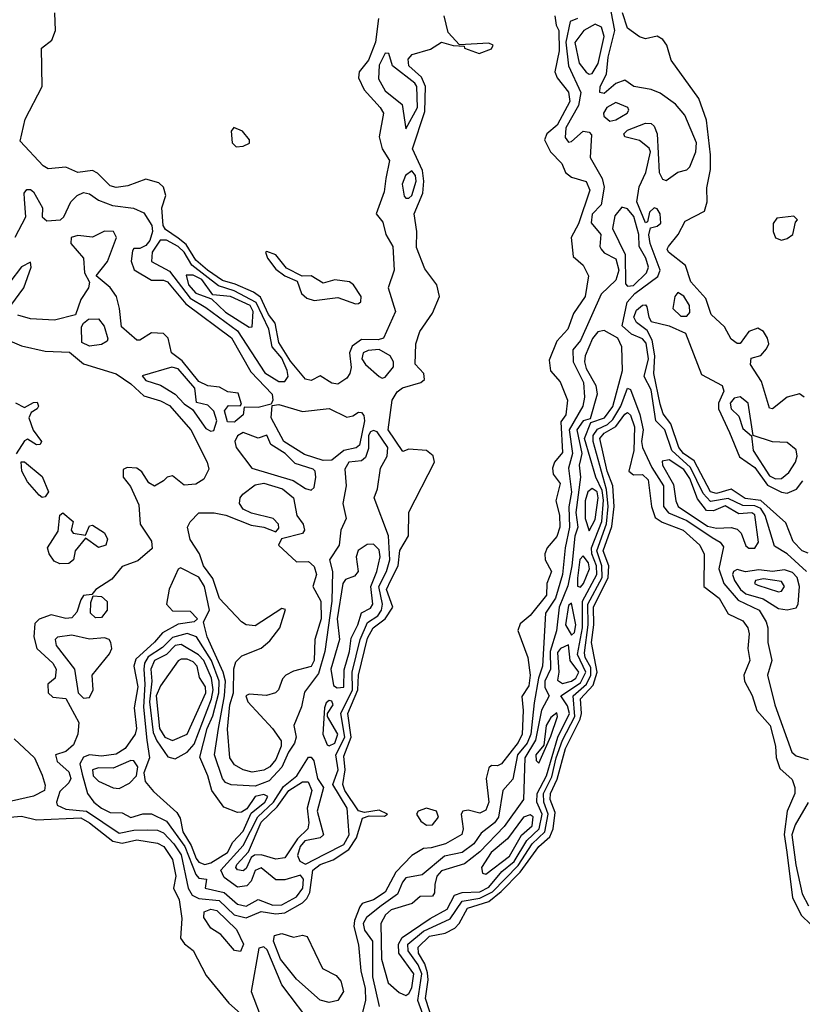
# Model space of a CAD drawing. Extents: x 2895860 to 3052244, y 542080 to 918683.
# Tile 96 of 133: x 2988559 to 2991206, y 826712 to 830041. Entities that reach past the tile are written whole.
import ezdxf

# ---------------------------------------------------------------- set-up
doc = ezdxf.new("R2010")
doc.units = 0

msp = doc.modelspace()

# ---------------------------------------------------------------- linework, layer by layer
at = {"layer": '0CON05XD'}
for points in [[(2991219.7, 828175), (2991155, 828234.8), (2991111.5, 828261.5), (2991079.7, 828365), (2991065, 828388.2), (2991045, 828398), (2991005, 828398.9), (2990955, 828421.9), (2990895, 828412.2), (2990870.8, 828439.2), (2990827.2, 828527.2), (2990764.8, 828585), (2990740.5, 828655), (2990710.2, 828685), (2990695, 828789.5), (2990670.7, 828835), (2990685.5, 828895), (2990677.2, 828947.2), (2990665, 828962.6), (2990627.9, 828977.9), (2990596.4, 829006.4), (2990613.3, 829086.7), (2990639.8, 829115), (2990717.3, 829172.7), (2990724.7, 829195), (2990691, 829285), (2990686.2, 829313.8), (2990692, 829338), (2990715, 829343.1), (2990727.1, 829352.9), (2990725.4, 829385), (2990715, 829401.4), (2990705, 829405.6), (2990689.3, 829390.7), (2990682.5, 829357.5), (2990675, 829354), (2990646.1, 829425), (2990654.1, 829475.9), (2990676.2, 829525), (2990692.2, 829595), (2990687.5, 829607.5), (2990655, 829632.8), (2990605.6, 829645), (2990602.1, 829655), (2990615, 829668.1), (2990675, 829691.9), (2990695, 829690.4), (2990705, 829681.9), (2990715.3, 829655), (2990721.8, 829525), (2990732.4, 829502.4), (2990745, 829497.5), (2990785, 829525.7), (2990815, 829534.2), (2990825, 829544.3), (2990845.2, 829594.8), (2990848, 829625), (2990808.9, 829718.9), (2990776.3, 829756.3), (2990725, 829792.9), (2990695, 829805.9), (2990636.1, 829816.1), (2990605, 829836.5), (2990575, 829826.2), (2990535, 829791.8), (2990520.6, 829795), (2990522, 829815), (2990542.9, 829857.1), (2990549.2, 829915), (2990571.6, 830005), (2990559, 830069)], [(2989772.8, 830045), (2989761.6, 829965), (2989738.3, 829905), (2989707.1, 829865), (2989704.2, 829845), (2989724, 829804), (2989778.2, 829745), (2989789.1, 829725), (2989774.8, 829645), (2989784.8, 829605), (2989809.8, 829565), (2989797.2, 829505), (2989791.1, 829458.9), (2989764.5, 829385), (2989787.1, 829357.1), (2989797.5, 829315), (2989820.5, 829275), (2989825.5, 829195), (2989805.3, 829135), (2989829.3, 829055), (2989789.6, 828965), (2989771.2, 828958.8), (2989715, 828959.5), (2989682.8, 828937.2), (2989674.7, 828915), (2989680, 828865), (2989675.7, 828845), (2989665, 828829.4), (2989635, 828808.7), (2989615, 828812.7), (2989575, 828837.3), (2989545, 828821.9), (2989525, 828826.2), (2989475, 828886.6), (2989435, 828950), (2989423.2, 829015), (2989399.9, 829045), (2989372.9, 829102.9), (2989349.7, 829119.7), (2989287.5, 829147.5), (2989245, 829159.6), (2989194.4, 829195), (2989155, 829228.8), (2989121.4, 829281.4), (2989095, 829302.7), (2989052.3, 829332.3), (2989043.7, 829345), (2989039, 829405), (2989053.5, 829446.5), (2989044.6, 829474.6), (2989029.8, 829489.8), (2988985, 829501.8), (2988925, 829480), (2988885, 829473.5), (2988865, 829480), (2988822.4, 829522.4), (2988805, 829531.6), (2988755, 829524.5), (2988715, 829542.8), (2988655, 829537.1), (2988637.8, 829547.8), (2988560.4, 829630.4), (2988577.7, 829705), (2988634.5, 829815), (2988632.6, 829945), (2988667.5, 829972.5), (2988679.8, 830005), (2988677.8, 830065)], [(2989325, 827004.8), (2989375, 827026), (2989425, 827018.1), (2989455, 827021), (2989514.9, 827055.1), (2989530.3, 827069.7), (2989539.5, 827090.5), (2989549.7, 827165), (2989575, 827184.3), (2989619.3, 827200.7), (2989671.9, 827235), (2989697.7, 827275), (2989718.3, 827341.7), (2989740.7, 827349.3), (2989792.2, 827347.8), (2989802.5, 827355), (2989775, 827368.2), (2989725, 827360), (2989705, 827366.7), (2989658.4, 827435), (2989651.6, 827455), (2989659.8, 827505), (2989655, 827551.2), (2989679.4, 827615), (2989668.8, 827695), (2989702.9, 827775), (2989705.2, 827825), (2989735, 827949.7), (2989754.8, 827985), (2989794.7, 828015.3), (2989820.2, 828055), (2989799.2, 828115), (2989814, 828146), (2989839.3, 828195), (2989843.9, 828246.1), (2989873.9, 828296.1), (2989874.4, 828375.6), (2989962, 828545), (2989957, 828567), (2989935, 828584.7), (2989875, 828588.6), (2989855, 828581.2), (2989805.5, 828655), (2989818.2, 828755), (2989835, 828782.5), (2989853.7, 828796.3), (2989915.3, 828814.7), (2989928.2, 828825), (2989925.3, 828845), (2989896.6, 828876.6), (2989899, 828945), (2989912.5, 828987.5), (2989955, 829048.9), (2989979, 829105), (2989969.6, 829145), (2989928.6, 829198.6), (2989901.1, 829271.1), (2989901.6, 829325), (2989893.4, 829385), (2989921.8, 829455), (2989926, 829495), (2989921, 829531), (2989887, 829605), (2989928.7, 829731.3), (2989931.3, 829815), (2989917.5, 829847.5), (2989874.8, 829885), (2989872.5, 829907.5), (2989886.2, 829923.8), (2989948.2, 829941.8), (2989985, 829965.5), (2990025, 829953.8), (2990061.7, 829951.7), (2990063.3, 829945), (2990112.6, 829927.4), (2990155, 829943.1), (2990160, 829955), (2990145, 829961.9), (2990046.1, 829956.1), (2990007.7, 829997.7), (2989994.8, 830055)], [(2990369, 830055), (2990373.2, 830023.2), (2990381.7, 830005), (2990383.7, 829936.3), (2990368.7, 829865), (2990376.7, 829845), (2990415, 829796.2), (2990419.5, 829765), (2990376.6, 829685), (2990341.9, 829655), (2990334.3, 829635), (2990353.8, 829595), (2990392.5, 829555), (2990405, 829524.4), (2990425, 829508.8), (2990475, 829494.5), (2990487.5, 829465), (2990448.8, 829351.2), (2990423.7, 829305), (2990430.9, 829240.9), (2990465, 829211.4), (2990482.5, 829175), (2990470.9, 829105), (2990431.7, 829048.3), (2990412.5, 828995), (2990375.8, 828954.2), (2990349.5, 828890.5), (2990353.8, 828853.8), (2990386.5, 828816.5), (2990412, 828755), (2990405.4, 828705), (2990388.8, 828681.2), (2990395, 828577.5), (2990367.2, 828545), (2990360.3, 828525), (2990363.6, 828505), (2990386.7, 828473.3), (2990372.1, 828415), (2990385, 828366.2), (2990385.6, 828325), (2990375.7, 828294.3), (2990343.3, 828255), (2990334.5, 828235), (2990336.1, 828215), (2990357.2, 828175), (2990341.2, 828135), (2990341, 828095), (2990285, 828026.7), (2990251.9, 827998.1), (2990244, 827976), (2990277, 827885), (2990285.6, 827825), (2990281.3, 827788.7), (2990256.9, 827753.1), (2990261.7, 827705), (2990258.1, 827625), (2990245, 827597.6), (2990188.6, 827525), (2990175, 827518.6), (2990155, 827520), (2990145, 827511.2), (2990136.4, 827475), (2990145.3, 827395.3), (2990135, 827368.1), (2990115, 827358.5), (2990075, 827368.8), (2990058, 827365), (2990051.5, 827355), (2990058.7, 827305), (2990053.9, 827286.1), (2989998.9, 827255), (2989950.5, 827240.5), (2989925, 827238.6), (2989885, 827215.4), (2989831.3, 827158.7), (2989795, 827090.8), (2989755, 827064.8), (2989717.2, 827052.8), (2989709, 827041), (2989690.7, 826995), (2989689.1, 826975), (2989705, 826912.5), (2989712, 826825), (2989727.5, 826765), (2989728.2, 826725), (2989718.6, 826685)], [(2990445, 830045.4), (2990420, 830035), (2990405.4, 829965), (2990414.4, 829885), (2990457.1, 829795), (2990448.6, 829751.4), (2990405.4, 829675.4), (2990403.4, 829643.4), (2990415, 829627.1), (2990425, 829629.4), (2990465, 829664.6), (2990485, 829660.8), (2990492.6, 829652.6), (2990487.8, 829575), (2990528.9, 829505), (2990535.2, 829475), (2990525.9, 829415), (2990495, 829384.3), (2990491.8, 829355), (2990524.6, 829315), (2990520.8, 829275), (2990525.4, 829265), (2990535, 829253.5), (2990575, 829232.7), (2990585.3, 829195), (2990575, 829160.4), (2990525, 829112.9), (2990455, 828956.5), (2990429.5, 828925), (2990431, 828885), (2990465.6, 828815), (2990469.5, 828765), (2990463.3, 828735), (2990417, 828655), (2990428.2, 828575), (2990414.8, 828525), (2990425, 828444.2), (2990415.9, 828394.1), (2990418, 828325), (2990403.6, 828255), (2990394.8, 828165), (2990371.5, 828085), (2990336.9, 828035), (2990327.2, 827855), (2990313.9, 827815), (2990299, 827731), (2990287.7, 827625), (2990275.1, 827595), (2990242.6, 827555), (2990226.6, 827473.4), (2990193.1, 827435), (2990178.1, 827345), (2990164.1, 827325), (2990119, 827291), (2990094.7, 827255), (2990055, 827225.3), (2989995, 827212.8), (2989919.9, 827150.1), (2989865, 827139.4), (2989852.9, 827125), (2989836, 827084), (2989781, 827045), (2989731.2, 827005), (2989720.6, 826985), (2989725, 826962.1), (2989751.6, 826925), (2989751.8, 826805), (2989774.3, 826705)], [(2991212, 828765), (2991196.7, 828776.7), (2991155, 828764.6), (2991105, 828725.8), (2991095, 828728), (2991068.2, 828818.2), (2991030, 828875), (2991033.3, 828896.7), (2991065, 828906.2), (2991085, 828928.8), (2991092.5, 828945), (2991088, 828965), (2991075, 828986.7), (2991055, 828998.8), (2991025, 828986.7), (2990995, 828946.7), (2990985, 828946), (2990965, 828960.8), (2990942.9, 829002.9), (2990897.1, 829045), (2990878.9, 829098.9), (2990829.1, 829155), (2990810.7, 829210.7), (2990753.1, 829255), (2990748.9, 829265), (2990753.5, 829275), (2990786.2, 829315), (2990810, 829360), (2990875, 829393.8), (2990884.2, 829425), (2990883.3, 829473.3), (2990895.4, 829535), (2990895.3, 829584.7), (2990881.6, 829701.6), (2990855.5, 829775.5), (2990762.5, 829905), (2990747.1, 829955), (2990733.8, 829975), (2990715, 829986.2), (2990675, 829976.7), (2990655, 829983.3), (2990615, 830012.5), (2990597.6, 830065)], [(2990485, 829857.7), (2990495, 829859.3), (2990515, 829893.3), (2990535.5, 829985), (2990526, 830016), (2990505, 830026.1), (2990466.4, 830005), (2990435.8, 829964.2), (2990451, 829895), (2990475, 829864.5), (2990485, 829857.7)], [(2989865, 829672.5), (2989904.7, 829744.7), (2989902, 829815), (2989895, 829827), (2989819.6, 829885), (2989807.1, 829927.1), (2989795, 829927.8), (2989775, 829887.5), (2989772, 829842), (2989795, 829800.8), (2989852, 829755), (2989865, 829672.5)], [(2990555, 829698.7), (2990575, 829702.9), (2990612.9, 829725), (2990618.6, 829735), (2990615.8, 829745), (2990575, 829761.5), (2990544.6, 829745), (2990533.2, 829725), (2990534.8, 829714.8), (2990555, 829698.7)], [(2989291.4, 829611.4), (2989315, 829613.5), (2989336.5, 829623.5), (2989336.5, 829635), (2989312.5, 829665), (2989283.1, 829676.9), (2989274.5, 829665), (2989277.5, 829625), (2989291.4, 829611.4)], [(2989865, 829437.5), (2989875, 829438.5), (2989885, 829447.5), (2989899.8, 829495), (2989897.5, 829515), (2989885, 829530.4), (2989863.1, 829515), (2989852.2, 829485), (2989859.4, 829445), (2989865, 829437.5)], [(2988543.8, 829306.2), (2988579.2, 829375), (2988574.8, 829435), (2988573.9, 829455), (2988583.1, 829466.9), (2988595, 829467.8), (2988605, 829458.9), (2988635.7, 829405), (2988634.4, 829374.4), (2988650.9, 829360.9), (2988697.1, 829365), (2988707.7, 829375), (2988732.1, 829425), (2988753.2, 829446.8), (2988775, 829457.2), (2988795, 829452.7), (2988825, 829430.8), (2988873.1, 829413.1), (2988943.7, 829403.7), (2988978.4, 829388.4), (2989005.3, 829345), (2989007.7, 829325), (2988998.4, 829295), (2988985, 829277.6), (2988965, 829267.5), (2988945, 829268), (2988939.8, 829260.2), (2988935.3, 829225), (2988945.7, 829195.7), (2989005, 829160.9), (2989045, 829161), (2989059.1, 829155), (2989120.3, 829080.3), (2989275.1, 828965.1), (2989340.7, 828850.7), (2989412.6, 828775), (2989414.7, 828755.3), (2989408.8, 828741.2), (2989365, 828729.8), (2989318.3, 828731.7), (2989314.5, 828705), (2989287.7, 828682.3), (2989285, 828680.6)], [(2990615, 829140.5), (2990635, 829142.2), (2990678.4, 829185), (2990685.1, 829205.1), (2990676.4, 829235), (2990653.6, 829275), (2990652.5, 829315), (2990636, 829376), (2990615, 829401.5), (2990595, 829407.3), (2990571.6, 829378.4), (2990564.1, 829335), (2990606.9, 829246.9), (2990607.9, 829147.9), (2990615, 829140.5)], [(2991135, 829296), (2991155, 829301.2), (2991173.3, 829315), (2991183, 829357), (2991190, 829365), (2991176.7, 829376.7), (2991119.5, 829370.5), (2991107.3, 829352.7), (2991107.1, 829325), (2991115, 829303.8), (2991135, 829296)], [(2989285, 828680.6), (2989261.7, 828681.7), (2989251.7, 828718.3), (2989265, 828737.1), (2989303.9, 828736.1), (2989309.2, 828740.8), (2989298.1, 828778.1), (2989262.7, 828782.7), (2989235, 828799.3), (2989195, 828803.7), (2989165, 828818.5), (2989107.7, 828887.7), (2989071.7, 828915), (2989060.4, 828965), (2989045, 828980.6), (2989005, 828982.6), (2988965, 828957.4), (2988955, 828957.9), (2988903, 829003), (2988896.7, 829065), (2988885.7, 829105.7), (2988865, 829136.2), (2988817.1, 829175), (2988856.2, 829223.8), (2988886.2, 829305), (2988875.5, 829325.5), (2988845, 829326.8), (2988805, 829306.2), (2988755, 829312.1), (2988732.5, 829305), (2988732, 829285), (2988774.2, 829235), (2988777.9, 829185), (2988794.4, 829154.4), (2988791.1, 829135), (2988765.4, 829095), (2988746.9, 829043.1), (2988675.9, 829025.9), (2988595, 829029.5), (2988552, 829042)], [(2989455, 828817.8), (2989466.4, 828835), (2989463.7, 828855), (2989445, 828896.5), (2989412.2, 828935), (2989401, 828995), (2989359, 829085), (2989283.7, 829125), (2989231.3, 829141.3), (2989141.3, 829211.3), (2989114.9, 829255), (2989095, 829274.5), (2989055, 829296.2), (2989034.1, 829295.9), (2989007, 829255), (2989005, 829223.5), (2989065, 829190.7), (2989135, 829099.9), (2989188.2, 829068.2), (2989295, 828989.6), (2989387.3, 828847.3), (2989435, 828818), (2989455, 828817.8)], [(2989695, 829080.5), (2989705, 829081.9), (2989713, 829087), (2989713.5, 829105), (2989687.7, 829145), (2989674.4, 829155), (2989625, 829162), (2989585, 829150.9), (2989545, 829175.6), (2989514, 829174), (2989461.1, 829201.1), (2989425, 829246.1), (2989395, 829258), (2989390, 829255), (2989396.7, 829235), (2989425, 829198.2), (2989455, 829175.6), (2989497.3, 829157.3), (2989512.2, 829115), (2989529.7, 829099.7), (2989555, 829092.3), (2989635, 829102.2), (2989695, 829080.5)], [(2988529.1, 829075), (2988573.1, 829135), (2988597.9, 829205), (2988595, 829221.2), (2988564.7, 829205.3), (2988525, 829153.6)], [(2989335, 829001.9), (2989345, 829003.3), (2989348.5, 829055), (2989338, 829075), (2989271.5, 829105), (2989211.4, 829111.4), (2989175, 829163), (2989145, 829177.6), (2989122, 829178), (2989130, 829145), (2989155, 829116.7), (2989207.9, 829097.9), (2989255, 829052.5), (2989335, 829001.9)], [(2990815, 829038.8), (2990825, 829051.2), (2990824.2, 829075), (2990805, 829106.7), (2990785, 829118.5), (2990774.4, 829105.6), (2990767.5, 829065), (2990795, 829039.1), (2990815, 829038.8)], [(2991225, 828237.3), (2991205, 828245.5), (2991175, 828277.1), (2991150.5, 828339.5), (2991065.5, 828415.5), (2991012.6, 828422.6), (2990965, 828454.3), (2990915, 828439.4), (2990895, 828444.4), (2990839.9, 828549.9), (2990804.1, 828575), (2990788, 828595), (2990760.5, 828675), (2990735, 828708.7), (2990725, 828741.8), (2990703.8, 828845), (2990706.8, 828905), (2990697.6, 828957.6), (2990680.6, 828990.6), (2990645, 829018), (2990635.8, 829035), (2990645, 829059.5), (2990665, 829075.7), (2990675, 829076.7), (2990680, 829070), (2990686.4, 829035), (2990695, 829020.6), (2990755, 829005.8), (2990811.1, 828981.1), (2990865, 828841.5), (2990935, 828804.5), (2990940, 828785), (2990921.9, 828745), (2990921.9, 828725), (2990959.2, 828645), (2990993.5, 828563.5), (2991045, 828526.8), (2991087.9, 828467.9), (2991135, 828443.6), (2991155, 828440.5), (2991186.6, 828453.4), (2991207.8, 828482.2)], [(2988795, 828937.7), (2988769.3, 828949.3), (2988767.5, 829002.5), (2988774.2, 829015.8), (2988791.5, 829028.5), (2988825, 829029.7), (2988844.8, 829005), (2988857.3, 828962.7), (2988855.1, 828954.9), (2988835, 828943.2), (2988795, 828937.7)], [(2989865, 826741.2), (2989875, 826747.9), (2989885, 826768.1), (2989892, 826815), (2989841, 826885), (2989840, 826915), (2989852.6, 826937.4), (2989947.5, 827002.5), (2990005, 827033.7), (2990028.8, 827081.2), (2990055, 827089.6), (2990115, 827092.3), (2990145, 827107.7), (2990189.4, 827160.6), (2990231.4, 827195), (2990274.5, 827265.5), (2990316.1, 827305), (2990326.1, 827355), (2990308, 827395), (2990308.9, 827425), (2990340.3, 827485), (2990379.3, 827615), (2990417.9, 827695), (2990411.6, 827721.6), (2990388.8, 827755), (2990455, 827799.3), (2990473.3, 827835), (2990445.8, 827895), (2990462.6, 827985), (2990462.6, 828015), (2990462, 828075), (2990510.8, 828165), (2990509.5, 828195), (2990493.7, 828235), (2990492.8, 828255), (2990527.1, 828345), (2990533.5, 828416.5), (2990529, 828449), (2990507, 828495), (2990468.9, 828625), (2990490.7, 828679.3), (2990536.7, 828695), (2990565, 828733.1), (2990597.4, 828855), (2990594.9, 828935), (2990581.9, 828965), (2990535, 828990.3), (2990513.7, 828986.3), (2990496.3, 828963.7), (2990471.6, 828905), (2990469.1, 828885), (2990475, 828862.5), (2990507.4, 828805), (2990512.1, 828775), (2990487.8, 828692.2), (2990465, 828685.3), (2990443.5, 828655), (2990460.2, 828575), (2990455.4, 828554.6), (2990451.2, 828535), (2990455.3, 828495), (2990439.3, 828375), (2990446.8, 828325), (2990436.2, 828295), (2990426.1, 828195), (2990412.8, 828127.2), (2990382.9, 828055), (2990374.8, 827974.8), (2990353, 827905), (2990354.1, 827845), (2990334.6, 827805), (2990335, 827783.5), (2990349.6, 827755), (2990323.1, 827706.9), (2990303.8, 827605), (2990267.7, 827545), (2990263, 827405), (2990197.3, 827312.7), (2990115, 827227.3), (2990063.5, 827186.5), (2989985, 827163.2), (2989970, 827145), (2989962.9, 827117.1), (2989961.7, 827088.3), (2989955, 827077.1), (2989913.6, 827076.4), (2989886.7, 827053.3), (2989815, 827030.8), (2989795.9, 827015), (2989780.2, 826985), (2989782.3, 826865), (2989804.5, 826785), (2989841.7, 826751.7), (2989865, 826741.2)], [(2988525, 828955.4), (2988565, 828938.6), (2988645, 828921.1), (2988726.8, 828916.8), (2988775, 828877.8), (2988885, 828843.7), (2988935, 828810.3), (2988979.1, 828769.1), (2989035, 828752.9), (2989065, 828736.8), (2989137.7, 828655), (2989193.1, 828545), (2989198.3, 828521.7), (2989182, 828488), (2989155, 828471.2), (2989115, 828467.1), (2989075, 828498.5), (2989058, 828495), (2989045, 828482.5)], [(2989785, 828829.4), (2989795, 828832.9), (2989822.6, 828867.4), (2989823.1, 828885), (2989811.4, 828905), (2989775, 828926.5), (2989736.9, 828923.1), (2989720.5, 828915), (2989716.2, 828895), (2989728.2, 828875), (2989775, 828834.4), (2989785, 828829.4)], [(2989205, 828649.7), (2989215, 828652), (2989225.7, 828685), (2989215, 828718), (2989195, 828737.8), (2989156.9, 828746.9), (2989151.6, 828795), (2989095, 828860.4), (2989073.4, 828866.6), (2988973.4, 828836.6), (2988985, 828820.8), (2989035, 828806.1), (2989085, 828775.2), (2989115, 828742.5), (2989143.3, 828723.3), (2989188.7, 828658.7), (2989205, 828649.7)], [(2989935.1, 826645.1), (2989905.6, 826725), (2989918.8, 826815), (2989906.8, 826845), (2989872.4, 826892.4), (2989871.8, 826915), (2989925, 826959.5), (2990015, 827000.4), (2990055, 827060.2), (2990115, 827070.5), (2990157.5, 827092.5), (2990245, 827181.8), (2990292, 827255), (2990335.2, 827294.8), (2990346.5, 827355), (2990331.6, 827395), (2990330.8, 827425), (2990359, 827481), (2990373.1, 827545), (2990395.1, 827604.9), (2990436.2, 827685), (2990430.6, 827755), (2990475.6, 827795), (2990490.1, 827825), (2990491, 827851), (2990471.1, 827885), (2990469.4, 827900.6), (2990481.5, 827995), (2990480.4, 828065), (2990528.4, 828155), (2990528.1, 828195), (2990510.9, 828245), (2990543, 828337), (2990549.3, 828395), (2990543.1, 828453.1), (2990498.3, 828615), (2990498.8, 828635), (2990513.5, 828656.5), (2990547, 828673), (2990565, 828689.5), (2990591.6, 828735), (2990615, 828795.4), (2990625, 828791.4), (2990656.4, 828706.4), (2990667.3, 828655), (2990661.7, 828615), (2990665.4, 828595), (2990697.1, 828527.1), (2990736.2, 828465), (2990735.7, 828395), (2990753.5, 828373.5), (2990815, 828347.7), (2990900.9, 828290.9), (2990928.1, 828275), (2990938.7, 828258.7), (2990923.9, 828185), (2990940.2, 828135), (2990988.5, 828078.5), (2991059.3, 828045), (2991083.3, 828005), (2991089.2, 827985), (2991089.6, 827935), (2991103.1, 827875), (2991087.5, 827825), (2991112.9, 827725), (2991170.6, 827565), (2991185, 827551.9), (2991225, 827539.4)], [(2988545, 828746.2), (2988575, 828730), (2988605, 828747.5), (2988618.3, 828748.3), (2988622.5, 828735), (2988617.5, 828725), (2988597, 828713), (2988590, 828695), (2988603.8, 828653.8), (2988632.5, 828615), (2988627.5, 828605), (2988615, 828603.8), (2988585, 828623.3), (2988575, 828617.5), (2988547, 828573)], [(2989585, 828550.9), (2989521.5, 828571.5), (2989451.6, 828615), (2989409.8, 828695), (2989413, 828737), (2989435, 828740.3), (2989515, 828716), (2989605, 828726.7), (2989665, 828697.9), (2989685, 828701.8), (2989705, 828714.4), (2989715, 828713.1), (2989723, 828703), (2989724.6, 828685), (2989707.6, 828602.4), (2989696.7, 828593.3), (2989655, 828584.4), (2989615, 828552.3), (2989585, 828550.9)], [(2991115, 828488.4), (2991135, 828489.8), (2991159.9, 828510.1), (2991183.2, 828545), (2991188.3, 828565), (2991185, 828587.3), (2991155, 828611.6), (2991104.5, 828614.5), (2991040, 828635), (2991022.2, 828745), (2990995, 828765.6), (2990975, 828761.8), (2990961.9, 828745), (2990964.7, 828725), (2990990.6, 828700.6), (2991005, 828658.6), (2991033.8, 828633.8), (2991040, 828585), (2991095, 828498.9), (2991115, 828488.4)], [(2989957.8, 826647.8), (2989931.2, 826731.2), (2989940.6, 826795), (2989938.3, 826818.3), (2989929.1, 826849.1), (2989907.8, 826885), (2989906.9, 826905), (2989945, 826942.5), (2989997.7, 826952.3), (2990030.7, 826969.3), (2990045.2, 826984.8), (2990073, 827037), (2990145, 827059.5), (2990187.1, 827092.9), (2990251.7, 827158.3), (2990314.5, 827245), (2990352.2, 827277.8), (2990363.3, 827305), (2990369.6, 827360.4), (2990352.9, 827405), (2990354.3, 827425), (2990376.6, 827473.4), (2990405, 827577.2), (2990454.1, 827675.9), (2990458.5, 827695), (2990455.2, 827745), (2990498.6, 827791.4), (2990511.8, 827835), (2990492.4, 827935), (2990500.1, 827995), (2990499.3, 828055), (2990549, 828155), (2990551.4, 828195), (2990532.2, 828245), (2990561.8, 828328.2), (2990568.9, 828395), (2990565.3, 828465), (2990545.2, 828515), (2990521.2, 828625), (2990535, 828643.7), (2990574.5, 828665.5), (2990605, 828707.8), (2990615, 828713.2), (2990625, 828703.8), (2990638, 828665), (2990635.7, 828585), (2990618.9, 828515), (2990635, 828502.5), (2990665, 828503.5), (2990684.6, 828485), (2990695.2, 828395), (2990708.6, 828358.6), (2990732, 828342), (2990802.9, 828315), (2990858.9, 828265), (2990874.2, 828234.2), (2990872.5, 828125), (2990925, 828085.4), (2990955, 828032.3), (2991005, 828008.2), (2991021.6, 827985), (2991026.4, 827965), (2991021.3, 827915), (2991028.2, 827875), (2991007.9, 827825), (2991010.7, 827805), (2991035.7, 827755.7), (2991051.6, 827705), (2991097.3, 827655), (2991114.8, 827585), (2991117, 827547), (2991129.8, 827509.8), (2991171.9, 827471.9), (2991180.9, 827445), (2991180, 827425), (2991154.7, 827365.3), (2991144.3, 827285.7), (2991153.7, 827226.3), (2991172.1, 827072.1), (2991202.5, 827012.5), (2991232.9, 826982.9)], [(2989325, 827043.9), (2989365, 827066.5), (2989415, 827047), (2989445, 827048.4), (2989494.8, 827075), (2989515.8, 827105), (2989519, 827135), (2989509, 827149), (2989455, 827132.4), (2989425, 827132.7), (2989375, 827173.9), (2989355.7, 827164.3), (2989341.2, 827128.8), (2989327.2, 827112.8), (2989295, 827108), (2989250.3, 827140.3), (2989239.2, 827165), (2989315, 827249), (2989364.1, 827345.9), (2989417.5, 827395), (2989451.2, 827448.8), (2989496.2, 827485), (2989535, 827547.6), (2989545, 827548), (2989553.7, 827535), (2989566, 827476), (2989585.8, 827445), (2989565.2, 827365), (2989586.7, 827285), (2989575.5, 827274.5), (2989523.4, 827265), (2989506.9, 827245), (2989498.5, 827215), (2989506, 827196), (2989525, 827185.6), (2989590.3, 827219.7), (2989655, 827252.2), (2989673.2, 827285), (2989666.4, 827375), (2989618.1, 827455), (2989636.3, 827505), (2989627.9, 827555), (2989658.2, 827615), (2989644.6, 827695), (2989684, 827775), (2989682.8, 827835), (2989709.8, 827945), (2989735, 828002.5), (2989769.6, 828025), (2989782.9, 828045), (2989785.8, 828065), (2989773.3, 828125), (2989798.8, 828175), (2989810.1, 828215), (2989805.8, 828295.8), (2989757.7, 828425), (2989769, 828455), (2989778.9, 828525), (2989801.8, 828565), (2989804.3, 828594.3), (2989768.3, 828648.3), (2989755, 828652.3), (2989745, 828647.8), (2989738.2, 828635), (2989738.3, 828591.7), (2989728.6, 828561.4), (2989715, 828549.2), (2989671.4, 828545), (2989658, 828522), (2989663.2, 828465), (2989651.1, 828405), (2989662.5, 828355), (2989645.2, 828315), (2989639.3, 828265), (2989606.7, 828215), (2989616.9, 828175), (2989614.9, 828075), (2989591, 827905), (2989569.9, 827830.1), (2989522.4, 827767.6), (2989512.3, 827717.7), (2989485.6, 827655), (2989493.9, 827615), (2989488, 827595), (2989467.5, 827565), (2989445.7, 827514.3), (2989402.9, 827467.1), (2989355, 827449.4), (2989273.8, 827453.8), (2989255, 827462.5), (2989245.2, 827475.2), (2989217.5, 827555), (2989231.6, 827645), (2989251.4, 827755), (2989254.3, 827805), (2989247, 827835), (2989192.3, 827955), (2989182.5, 827995), (2989180.8, 828005), (2989200.4, 828045), (2989184.3, 828125), (2989165, 828156.1), (2989102.5, 828187.5), (2989095, 828183.3), (2989064.8, 828115.2), (2989055.4, 828065), (2989075, 828042.3), (2989135, 828041.8), (2989160, 828015), (2989148.8, 828005), (2989095, 827997.3), (2989041.6, 827968.4), (2989015, 827936.2), (2988951.5, 827878.5), (2988945.3, 827855), (2988958, 827785), (2988946.2, 827715), (2988954, 827645), (2988949, 827625), (2988915, 827576.7), (2988885, 827557.8), (2988835, 827551.1), (2988795, 827555.3), (2988775, 827548), (2988762.2, 827525), (2988770.5, 827490.5), (2988788, 827425), (2988809.1, 827395), (2988835, 827374.6), (2988865, 827360.9), (2988905, 827359.4), (2988935, 827343.5), (2988975, 827356.5), (2989005, 827356.2), (2989055, 827330.8), (2989117.5, 827245), (2989155, 827151.1), (2989165, 827138.1), (2989190, 827135), (2989186.2, 827105), (2989250.1, 827090.1), (2989295, 827050.6), (2989325, 827043.9)], [(2989545, 828450), (2989555, 828460), (2989560.4, 828495), (2989558.2, 828515), (2989551.5, 828521.5), (2989490.9, 828540.9), (2989456.4, 828575), (2989407.8, 828605), (2989395, 828636), (2989365, 828626), (2989315, 828645.9), (2989295, 828634.5), (2989286.7, 828615), (2989291.1, 828595), (2989344.4, 828525), (2989483.1, 828483.1), (2989525, 828456.1), (2989545, 828450)], [(2988635, 828426.2), (2988625, 828433.8), (2988585, 828478.8), (2988566.2, 828515), (2988563.3, 828546.7), (2988575, 828546.7), (2988635, 828496.2), (2988655.7, 828445), (2988645, 828428), (2988635, 828426.2)], [(2991025, 828254.7), (2991045, 828254.7), (2991057.2, 828275), (2991045, 828367.6), (2991035, 828373.8), (2990990.5, 828370.5), (2990945, 828397.7), (2990905, 828380.6), (2990881.5, 828381.5), (2990851.3, 828421.3), (2990825, 828489.7), (2990805, 828520.5), (2990755, 828553.3), (2990731.2, 828548.8), (2990732.5, 828535), (2990769.7, 828469.7), (2990777.4, 828415), (2990786.2, 828395), (2990885, 828329.1), (2990915, 828322.2), (2990965, 828324.8), (2990985, 828318.2), (2990999.4, 828305), (2991015, 828262.7), (2991025, 828254.7)], [(2989045, 828482.5), (2989014.3, 828464.3), (2988995.5, 828475.5), (2988972, 828512), (2988955, 828524.6), (2988922.7, 828527.3), (2988909.1, 828520.9), (2988908.9, 828495), (2988933.2, 828463.2), (2988961.3, 828401.3), (2988966.1, 828335), (2989005, 828278.6), (2989006.4, 828253.6), (2988958.5, 828211.5), (2988905, 828192.2), (2988870.1, 828149.9), (2988816.2, 828115), (2988802.5, 828097.5), (2988775, 828094), (2988765, 828080), (2988752.5, 828037.5), (2988735, 828018.9), (2988715, 828016.2), (2988665, 828028.9), (2988625, 828014.5), (2988610, 828000), (2988606.8, 827955), (2988617.2, 827915), (2988670.7, 827865), (2988682.4, 827845), (2988678.4, 827815), (2988653.5, 827795), (2988655.3, 827765.3), (2988670.8, 827750.8), (2988715, 827746.5), (2988758.2, 827665), (2988755.6, 827625), (2988740.5, 827589.5), (2988715, 827567.3), (2988680, 827555), (2988685, 827532.9), (2988725, 827497.5), (2988732, 827475), (2988725, 827460.4), (2988695, 827431.1), (2988683.5, 827395), (2988685.6, 827385), (2988715, 827372.1), (2988785, 827365.5), (2988895, 827290.5), (2988945, 827300.6), (2988991.7, 827301.7), (2989025, 827300.2), (2989045, 827291.7), (2989080, 827255), (2989105, 827217.2), (2989128.8, 827105), (2989141.5, 827081.5), (2989165, 827069.2), (2989233.3, 827063.3), (2989284.5, 827014.5), (2989325, 827004.8)], [(2989345, 827496.8), (2989315, 827504.6), (2989285, 827521.5), (2989269.4, 827545), (2989261.8, 827641.8), (2989270, 827725), (2989282.4, 827765), (2989283.3, 827846.7), (2989290.2, 827869.8), (2989309.6, 827890.4), (2989375, 827915.7), (2989405, 827941), (2989438.6, 827985), (2989457.4, 828047.4), (2989445, 828050.6), (2989355, 827991.8), (2989325, 827994.7), (2989308.9, 828005), (2989235, 828084.5), (2989212.1, 828152.1), (2989180.7, 828195), (2989166.9, 828235), (2989135, 828283.6), (2989126.7, 828325), (2989135, 828343.1), (2989165, 828373.8), (2989216.5, 828373.5), (2989256.2, 828366.2), (2989342.1, 828332.1), (2989385, 828325.6), (2989425, 828310), (2989435, 828322.5), (2989434.3, 828335), (2989415.8, 828355), (2989342.9, 828372.9), (2989315, 828386.4), (2989301.8, 828405), (2989304.6, 828425), (2989313.1, 828436.9), (2989355, 828468.2), (2989385, 828474), (2989447.5, 828455), (2989485, 828424.2), (2989496, 828365), (2989518, 828335), (2989522, 828315), (2989515, 828304), (2989444.3, 828285.7), (2989434.4, 828265), (2989495, 828208.1), (2989535, 828208.8), (2989555, 828192.2), (2989562.5, 828165), (2989550.5, 828125), (2989577.6, 828075), (2989578.8, 828015), (2989556.9, 827945), (2989554.6, 827875), (2989545, 827854.6), (2989485, 827838.2), (2989459.4, 827825), (2989447.9, 827812.1), (2989434.4, 827775), (2989423.8, 827765), (2989393.8, 827756.2), (2989335, 827760.5), (2989323.3, 827755), (2989330.7, 827735), (2989413.6, 827645), (2989442.9, 827602.9), (2989442.8, 827585), (2989425, 827539.2), (2989405, 827514.7), (2989385, 827503.6), (2989345, 827496.8)], [(2990485, 828312.5), (2990505, 828351.1), (2990515.3, 828425), (2990512.3, 828445), (2990495, 828456.4), (2990480.5, 828445), (2990471.6, 828415), (2990471.2, 828355), (2990485, 828312.5)], [(2988695, 828201.4), (2988675, 828210), (2988658, 828235), (2988653.1, 828255), (2988688.3, 828311.7), (2988694.3, 828365.7), (2988705, 828373.8), (2988740, 828345), (2988733.3, 828315), (2988740, 828305), (2988781.7, 828298.3), (2988795, 828330), (2988805, 828332.5), (2988845, 828306.7), (2988856, 828285), (2988850, 828265), (2988825, 828256.2), (2988781.7, 828288.3), (2988746.7, 828245), (2988741.2, 828215), (2988725, 828202.5), (2988695, 828201.4)], [(2989632.6, 827782.6), (2989655, 827784.6), (2989656.7, 827843.3), (2989674.7, 827904.7), (2989680.1, 827949.9), (2989702.9, 827995), (2989714.8, 828035.2), (2989745, 828051.2), (2989753, 828065), (2989745.8, 828125), (2989766.2, 828175), (2989777.7, 828225), (2989775, 828248.6), (2989755, 828267.8), (2989733.4, 828266.6), (2989704, 828246), (2989696.4, 828225), (2989703.3, 828175), (2989690.8, 828159.2), (2989661.2, 828148.8), (2989651.5, 828135), (2989633, 828015), (2989640, 827945), (2989611.3, 827845), (2989620.5, 827790.5), (2989632.6, 827782.6)], [(2990455, 828122.9), (2990465.7, 828135), (2990486.4, 828185), (2990482.2, 828205), (2990465, 828228.9), (2990453.8, 828216.2), (2990445, 828152.5), (2990445.6, 828125.6), (2990455, 828122.9)], [(2991155, 828045.3), (2991185, 828052.3), (2991191.8, 828065), (2991196.5, 828125), (2991188.6, 828155), (2991172.1, 828172.1), (2991145, 828180.9), (2991105, 828175.1), (2991058.5, 828181.5), (2991013.9, 828173.9), (2990985, 828182.2), (2990972.7, 828175), (2990970, 828165), (2990976.8, 828145), (2990996.2, 828115), (2991015, 828100.4), (2991073.6, 828083.6), (2991125, 828050.3), (2991155, 828045.3)], [(2991125, 828106.5), (2991135, 828108.5), (2991145.3, 828125), (2991135, 828141.2), (2991075, 828150.8), (2991046.9, 828145), (2991043.6, 828135), (2991055, 828128.9), (2991125, 828106.5)], [(2988815, 828018.8), (2988798.5, 828035), (2988799.4, 828070.6), (2988806.7, 828093.3), (2988835, 828090.6), (2988854.4, 828074.4), (2988854.4, 828045), (2988835, 828019.5), (2988815, 828018.8)], [(2990425, 827960), (2990435, 827969.2), (2990439.5, 827995), (2990425, 828068), (2990415, 828060), (2990404.5, 827995), (2990425, 827960)], [(2988775, 827747.6), (2988795, 827749.6), (2988807.4, 827775), (2988804.3, 827825), (2988862.4, 827897.6), (2988870.8, 827915), (2988867.5, 827935), (2988860.8, 827945), (2988845, 827951.2), (2988795, 827946.1), (2988735, 827960), (2988686.5, 827953.5), (2988678.6, 827945), (2988682.1, 827925), (2988744.4, 827845), (2988756.5, 827765), (2988775, 827747.6)], [(2989185, 827184.8), (2989205, 827190.2), (2989261.1, 827225), (2989280.1, 827259.9), (2989315, 827297.4), (2989341.7, 827358.3), (2989387.4, 827395), (2989397.6, 827415), (2989385, 827420.9), (2989355, 827414.3), (2989326.8, 827373.2), (2989308.6, 827361.4), (2989295, 827360.5), (2989249, 827379), (2989208.1, 827435), (2989194.5, 827485), (2989167.7, 827547.7), (2989192.6, 827645), (2989212.4, 827687.6), (2989232.8, 827765), (2989233.2, 827805), (2989207.1, 827875), (2989157.2, 827955), (2989125.5, 827965.5), (2989075, 827952.7), (2989041.7, 827918.3), (2988993.2, 827886.8), (2988980.8, 827865), (2988978.1, 827845), (2988982.3, 827795), (2988977.1, 827717.1), (2988988.9, 827605), (2988997.8, 827545), (2988978.2, 827495), (2988982.9, 827465), (2989011.6, 827431.6), (2989090.7, 827360.7), (2989101, 827341), (2989110.2, 827295), (2989138.8, 827248.8), (2989155.1, 827205.1), (2989165, 827192), (2989185, 827184.8)], [(2989085, 827542), (2989125, 827564.7), (2989148.7, 827591.3), (2989207.7, 827745), (2989213.6, 827775), (2989207.4, 827815), (2989181.5, 827875), (2989163.5, 827893.5), (2989105, 827928.6), (2989085, 827924.8), (2989055.1, 827894.9), (2989015, 827874.2), (2989002, 827845), (2989005.4, 827805), (2988998.3, 827735), (2989010.6, 827630.6), (2989022.4, 827602.4), (2989059.3, 827549.3), (2989085, 827542)], [(2990395, 827797.1), (2990425, 827804.3), (2990440.2, 827815), (2990449.4, 827835), (2990420.4, 827875), (2990415, 827928), (2990387.3, 827915), (2990378.2, 827901.8), (2990382.4, 827835), (2990377.7, 827807.7), (2990395, 827797.1)], [(2989075, 827604.2), (2989125, 827625.5), (2989187.9, 827765), (2989186.8, 827785), (2989167.2, 827817.2), (2989159.2, 827855), (2989145, 827870.4), (2989125, 827878.8), (2989105, 827879.5), (2989095, 827872.9), (2989035, 827788.9), (2989020, 827755), (2989031.1, 827645), (2989050, 827615), (2989075, 827604.2)], [(2989605.6, 827585.6), (2989625, 827594.8), (2989634.7, 827625), (2989600, 827685), (2989600, 827695), (2989619.5, 827725), (2989615, 827737.5), (2989605, 827739.2), (2989595, 827731.2), (2989589.2, 827715), (2989583.6, 827625), (2989598.8, 827588.8), (2989605.6, 827585.6)], [(2990315, 827526.9), (2990355, 827618.1), (2990377.8, 827685), (2990375, 827697.1), (2990355, 827681.9), (2990339.5, 827655), (2990331.3, 827588.7), (2990304.8, 827555), (2990305, 827536.2), (2990315, 827526.9)], [(2988539.8, 827609.8), (2988609.2, 827545), (2988635, 827486.2), (2988645, 827452.5), (2988643.1, 827435), (2988605, 827416.2), (2988506.3, 827393.7)], [(2988895, 827442.2), (2988930.6, 827459.4), (2988953.8, 827485), (2988958.5, 827515), (2988945.3, 827535.3), (2988935, 827536.5), (2988875, 827510), (2988825, 827511.3), (2988805.4, 827505), (2988807.2, 827485), (2988825, 827467), (2988875, 827443.9), (2988895, 827442.2)], [(2989315, 827163.3), (2989295, 827166.9), (2989289.6, 827175), (2989293.1, 827185), (2989333, 827227), (2989375, 827327.4), (2989430, 827380), (2989468.6, 827435), (2989515, 827464.7), (2989534.2, 827464.2), (2989546.6, 827435), (2989531.4, 827375), (2989537, 827325), (2989533.4, 827305), (2989498.3, 827271.7), (2989455, 827207.3), (2989425, 827202.9), (2989375, 827217), (2989353.4, 827216.6), (2989341.8, 827208.2), (2989325, 827171.2), (2989315, 827163.3)], [(2989935, 827317.5), (2989955, 827318.5), (2989975.5, 827345), (2989968.1, 827365), (2989935, 827375.2), (2989906.7, 827365), (2989901.1, 827355), (2989915, 827331.1), (2989935, 827317.5)], [(2991225.5, 827394.5), (2991181.1, 827318.9), (2991170.4, 827285), (2991183.4, 827183.4), (2991205.1, 827085.1), (2991227.2, 827045)], [(2988525, 827344.7), (2988565, 827347.6), (2988615.6, 827335.6), (2988765, 827342.2), (2988795, 827326), (2988873.6, 827263.6), (2988905, 827257.2), (2988955, 827268), (2989025, 827256.9), (2989045.9, 827245), (2989075, 827201.1), (2989087, 827145), (2989079.4, 827105), (2989098.1, 827065), (2989107.6, 827002.4), (2989102.2, 826935), (2989116, 826916), (2989145, 826893.6), (2989189.1, 826809.1), (2989266, 826716), (2989335, 826654.5)], [(2990135, 827151.8), (2990215, 827212.9), (2990256.3, 827283.7), (2990291.9, 827315), (2990295, 827346.4), (2990285, 827352.7), (2990262.7, 827345), (2990208.5, 827271.5), (2990153.5, 827225), (2990120.7, 827175), (2990124.3, 827155), (2990135, 827151.8)], [(2989305, 826890), (2989285, 826894), (2989238.5, 826948.5), (2989205, 826969.4), (2989181.8, 827005), (2989183.1, 827025), (2989205, 827033.8), (2989225, 827029.3), (2989291.9, 826965), (2989315.6, 826915), (2989305, 826890)], [(2989605, 826717.8), (2989575, 826725.6), (2989495, 826796.9), (2989441.2, 826865), (2989417.7, 826925), (2989420, 826945), (2989445, 826951.1), (2989485, 826939.2), (2989515, 826946.2), (2989531.2, 826941.2), (2989583.1, 826833.1), (2989628.9, 826808.9), (2989645, 826790), (2989654.2, 826755), (2989635, 826724.3), (2989605, 826717.8)], [(2989555, 826633.8), (2989445, 826777.3), (2989395.7, 826895.7), (2989385, 826905.7), (2989368.1, 826901.9), (2989341.7, 826755), (2989381.3, 826651.3)]]:
    msp.add_lwpolyline(points, dxfattribs=at)

doc.saveas('drawing.dxf')
